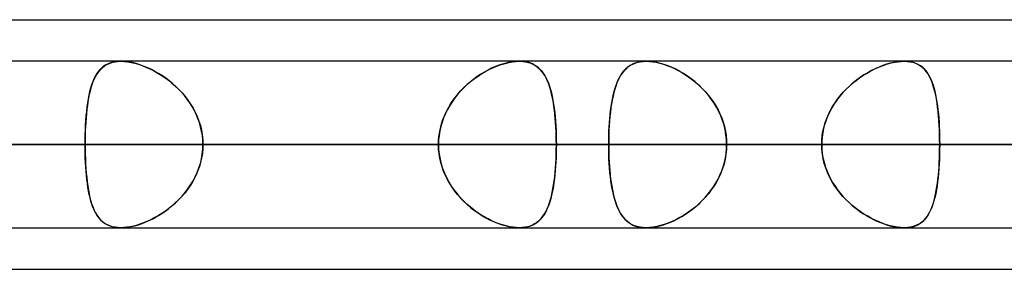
# Model space of a CAD drawing. Header units: millimetres. Extents: x -288 to 288, y -100 to 123.
# Tile 56 of 75: x 93.37 to 106.72, y 51.61 to 55. Entities that reach past the tile are written whole.
import ezdxf

# ---------------------------------------------------------------- set-up
doc = ezdxf.new("R2010")
doc.units = ezdxf.units.MM
doc.layers.add('MAIN-1', color=7, linetype='Continuous')
doc.layers.add('MAIN-2', color=7, linetype='Continuous')

msp = doc.modelspace()

# ---------------------------------------------------------------- linework, layer by layer
at = {"layer": 'MAIN-1'}
for p, q in [((81.421, 55), (156.21, 55)), ((155.254, 54.435), (-155.254, 54.435)), ((100.146, 54.435), (100.147, 54.435)), ((100.147, 54.435), (100.148, 54.435)), ((100.148, 54.435), (100.148, 54.435)), ((100.148, 54.435), (100.149, 54.435)), ((100.149, 54.435), (100.149, 54.435)), ((100.149, 54.435), (100.15, 54.435)), ((101.864, 54.435), (101.865, 54.435)), ((101.865, 54.435), (101.865, 54.435)), ((101.865, 54.435), (101.866, 54.435)), ((101.866, 54.435), (101.866, 54.435)), ((101.866, 54.435), (101.867, 54.435)), ((101.867, 54.435), (101.867, 54.435)), ((155.857, 53.305), (-155.857, 53.305)), ((-155.118, 52.175), (155.118, 52.175)), ((101.865, 52.175), (101.864, 52.175)), ((101.866, 52.175), (101.865, 52.175)), ((101.865, 52.175), (101.865, 52.175)), ((101.867, 52.175), (101.866, 52.175)), ((101.866, 52.175), (101.866, 52.175)), ((101.867, 52.175), (101.867, 52.175)), ((81.908, 51.61), (155.347, 51.61))]:
    msp.add_line(p, q, dxfattribs=at)
at = {"layer": 'MAIN-2'}
for p, q in [((94.504, 54.362), (94.478, 54.34)), ((94.491, 54.351), (94.519, 54.373)), ((94.531, 54.381), (94.504, 54.362)), ((94.519, 54.373), (94.55, 54.391)), ((94.56, 54.397), (94.531, 54.381)), ((94.55, 54.391), (94.583, 54.407)), ((94.592, 54.411), (94.56, 54.397)), ((94.583, 54.407), (94.619, 54.419)), ((94.626, 54.421), (94.592, 54.411)), ((94.619, 54.419), (94.658, 54.428)), ((94.663, 54.429), (94.626, 54.421)), ((94.658, 54.428), (94.699, 54.433)), ((94.701, 54.434), (94.663, 54.429)), ((94.699, 54.433), (94.742, 54.435)), ((94.742, 54.435), (94.701, 54.434)), ((94.742, 54.435), (94.786, 54.433)), ((94.783, 54.434), (94.742, 54.435)), ((94.826, 54.429), (94.783, 54.434)), ((94.786, 54.433), (94.833, 54.428)), ((94.871, 54.422), (94.826, 54.429)), ((94.833, 54.428), (94.881, 54.42)), ((94.917, 54.412), (94.871, 54.422)), ((94.881, 54.42), (94.93, 54.409)), ((94.965, 54.399), (94.917, 54.412)), ((94.93, 54.409), (94.98, 54.394)), ((95.012, 54.384), (94.965, 54.399)), ((94.98, 54.394), (95.031, 54.377)), ((95.06, 54.366), (95.012, 54.384)), ((95.031, 54.377), (95.082, 54.357)), ((95.108, 54.345), (95.06, 54.366)), ((95.082, 54.357), (95.134, 54.334)), ((99.821, 54.362), (99.771, 54.34)), ((99.796, 54.351), (99.848, 54.373)), ((99.87, 54.381), (99.821, 54.362)), ((99.848, 54.373), (99.901, 54.391)), ((99.918, 54.397), (99.87, 54.381)), ((99.901, 54.391), (99.953, 54.407)), ((99.966, 54.411), (99.918, 54.397)), ((99.953, 54.407), (100.004, 54.419)), ((100.014, 54.421), (99.966, 54.411)), ((100.004, 54.419), (100.053, 54.428)), ((100.06, 54.429), (100.014, 54.421)), ((100.053, 54.428), (100.101, 54.433)), ((100.104, 54.434), (100.06, 54.429)), ((100.101, 54.433), (100.146, 54.435)), ((100.146, 54.435), (100.104, 54.434)), ((100.186, 54.434), (100.146, 54.435)), ((100.15, 54.435), (100.192, 54.433)), ((100.224, 54.429), (100.186, 54.434)), ((100.192, 54.433), (100.231, 54.428)), ((100.26, 54.422), (100.224, 54.429)), ((100.231, 54.428), (100.269, 54.419)), ((100.293, 54.412), (100.26, 54.422)), ((100.269, 54.419), (100.304, 54.408)), ((100.325, 54.399), (100.293, 54.412)), ((100.304, 54.408), (100.337, 54.393)), ((100.354, 54.384), (100.325, 54.399)), ((100.337, 54.393), (100.367, 54.376)), ((100.382, 54.366), (100.354, 54.384)), ((100.367, 54.376), (100.395, 54.355)), ((100.407, 54.345), (100.382, 54.366)), ((100.395, 54.355), (100.421, 54.332)), ((101.62, 54.357), (101.593, 54.334)), ((101.603, 54.343), (101.628, 54.364)), ((101.648, 54.377), (101.62, 54.357)), ((101.628, 54.364), (101.656, 54.382)), ((101.679, 54.394), (101.648, 54.377)), ((101.656, 54.382), (101.685, 54.398)), ((101.712, 54.409), (101.679, 54.394)), ((101.685, 54.398), (101.717, 54.411)), ((101.747, 54.42), (101.712, 54.409)), ((101.717, 54.411), (101.751, 54.421)), ((101.785, 54.428), (101.747, 54.42)), ((101.751, 54.421), (101.787, 54.429)), ((101.825, 54.433), (101.785, 54.428)), ((101.787, 54.429), (101.824, 54.433)), ((101.824, 54.433), (101.864, 54.435)), ((101.867, 54.435), (101.825, 54.433)), ((101.867, 54.435), (101.91, 54.433)), ((101.913, 54.433), (101.867, 54.435)), ((101.91, 54.433), (101.956, 54.429)), ((101.961, 54.428), (101.913, 54.433)), ((101.956, 54.429), (102.003, 54.421)), ((102.01, 54.419), (101.961, 54.428)), ((102.003, 54.421), (102.051, 54.41)), ((102.061, 54.407), (102.01, 54.419)), ((102.051, 54.41), (102.1, 54.396)), ((102.113, 54.391), (102.061, 54.407)), ((102.1, 54.396), (102.149, 54.379)), ((102.165, 54.373), (102.113, 54.391)), ((102.149, 54.379), (102.199, 54.359)), ((102.218, 54.351), (102.165, 54.373)), ((102.199, 54.359), (102.249, 54.336)), ((105.026, 54.357), (104.974, 54.334)), ((104.997, 54.344), (105.045, 54.365)), ((105.077, 54.377), (105.026, 54.357)), ((105.045, 54.365), (105.094, 54.383)), ((105.128, 54.394), (105.077, 54.377)), ((105.094, 54.383), (105.142, 54.399)), ((105.178, 54.409), (105.128, 54.394)), ((105.142, 54.399), (105.189, 54.412)), ((105.228, 54.42), (105.178, 54.409)), ((105.189, 54.412), (105.236, 54.422)), ((105.276, 54.428), (105.228, 54.42)), ((105.236, 54.422), (105.281, 54.429)), ((105.322, 54.433), (105.276, 54.428)), ((105.281, 54.429), (105.324, 54.434)), ((105.366, 54.435), (105.322, 54.433)), ((105.324, 54.434), (105.366, 54.435)), ((105.409, 54.433), (105.366, 54.435)), ((105.366, 54.435), (105.407, 54.433)), ((105.407, 54.433), (105.446, 54.429)), ((105.45, 54.428), (105.409, 54.433)), ((105.446, 54.429), (105.483, 54.421)), ((105.489, 54.419), (105.45, 54.428)), ((105.483, 54.421), (105.518, 54.41)), ((105.525, 54.407), (105.489, 54.419)), ((105.518, 54.41), (105.55, 54.396)), ((105.558, 54.391), (105.525, 54.407)), ((105.55, 54.396), (105.58, 54.379)), ((105.589, 54.373), (105.558, 54.391)), ((105.58, 54.379), (105.607, 54.359)), ((105.617, 54.351), (105.589, 54.373)), ((105.607, 54.359), (105.633, 54.336)), ((94.396, 54.228), (94.379, 54.193)), ((94.381, 54.199), (94.4, 54.235)), ((94.414, 54.26), (94.396, 54.228)), ((94.4, 54.235), (94.42, 54.268)), ((94.434, 54.289), (94.414, 54.26)), ((94.42, 54.268), (94.441, 54.299)), ((94.455, 54.316), (94.434, 54.289)), ((94.441, 54.299), (94.465, 54.326)), ((94.478, 54.34), (94.455, 54.316)), ((94.465, 54.326), (94.491, 54.351)), ((95.156, 54.323), (95.108, 54.345)), ((95.134, 54.334), (95.185, 54.308)), ((95.204, 54.298), (95.156, 54.323)), ((95.185, 54.308), (95.236, 54.28)), ((95.252, 54.271), (95.204, 54.298)), ((95.236, 54.28), (95.287, 54.248)), ((95.299, 54.241), (95.252, 54.271)), ((95.287, 54.248), (95.337, 54.215)), ((95.345, 54.209), (95.299, 54.241)), ((99.576, 54.228), (99.528, 54.193)), ((99.536, 54.199), (99.587, 54.235)), ((99.624, 54.26), (99.576, 54.228)), ((99.587, 54.235), (99.639, 54.268)), ((99.673, 54.289), (99.624, 54.26)), ((99.639, 54.268), (99.69, 54.299)), ((99.722, 54.316), (99.673, 54.289)), ((99.69, 54.299), (99.743, 54.326)), ((99.771, 54.34), (99.722, 54.316)), ((99.743, 54.326), (99.796, 54.351)), ((100.431, 54.323), (100.407, 54.345)), ((100.421, 54.332), (100.445, 54.307)), ((100.452, 54.298), (100.431, 54.323)), ((100.445, 54.307), (100.467, 54.278)), ((100.473, 54.271), (100.452, 54.298)), ((100.467, 54.278), (100.488, 54.247)), ((100.491, 54.241), (100.473, 54.271)), ((100.488, 54.247), (100.507, 54.213)), ((100.509, 54.209), (100.491, 54.241)), ((101.501, 54.206), (101.518, 54.238)), ((101.525, 54.25), (101.506, 54.216)), ((101.518, 54.238), (101.537, 54.268)), ((101.546, 54.28), (101.525, 54.25)), ((101.537, 54.268), (101.557, 54.295)), ((101.569, 54.309), (101.546, 54.28)), ((101.557, 54.295), (101.579, 54.32)), ((101.593, 54.334), (101.569, 54.309)), ((101.579, 54.32), (101.603, 54.343)), ((102.27, 54.326), (102.218, 54.351)), ((102.249, 54.336), (102.299, 54.311)), ((102.323, 54.298), (102.27, 54.326)), ((102.299, 54.311), (102.349, 54.283)), ((102.375, 54.268), (102.323, 54.298)), ((102.349, 54.283), (102.398, 54.253)), ((102.426, 54.234), (102.375, 54.268)), ((102.398, 54.253), (102.446, 54.22)), ((102.477, 54.198), (102.426, 54.234)), ((102.446, 54.22), (102.493, 54.185)), ((104.759, 54.208), (104.805, 54.24)), ((104.821, 54.25), (104.77, 54.216)), ((104.805, 54.24), (104.853, 54.269)), ((104.872, 54.28), (104.821, 54.25)), ((104.853, 54.269), (104.9, 54.296)), ((104.923, 54.309), (104.872, 54.28)), ((104.9, 54.296), (104.948, 54.322)), ((104.974, 54.334), (104.923, 54.309)), ((104.948, 54.322), (104.997, 54.344)), ((105.643, 54.326), (105.617, 54.351)), ((105.633, 54.336), (105.656, 54.311)), ((105.666, 54.298), (105.643, 54.326)), ((105.656, 54.311), (105.677, 54.283)), ((105.688, 54.268), (105.666, 54.298)), ((105.677, 54.283), (105.697, 54.253)), ((105.707, 54.234), (105.688, 54.268)), ((105.697, 54.253), (105.715, 54.22)), ((105.725, 54.198), (105.707, 54.234)), ((105.715, 54.22), (105.731, 54.185)), ((94.336, 54.074), (94.35, 54.118)), ((94.349, 54.117), (94.336, 54.075)), ((94.363, 54.156), (94.349, 54.117)), ((94.35, 54.118), (94.365, 54.16)), ((94.379, 54.193), (94.363, 54.156)), ((94.365, 54.16), (94.381, 54.199)), ((95.337, 54.215), (95.387, 54.178)), ((95.391, 54.175), (95.345, 54.209)), ((95.387, 54.178), (95.435, 54.139)), ((95.436, 54.138), (95.391, 54.175)), ((95.435, 54.139), (95.483, 54.097)), ((95.48, 54.099), (95.436, 54.138)), ((95.523, 54.058), (95.48, 54.099)), ((95.483, 54.097), (95.528, 54.053)), ((99.391, 54.074), (99.438, 54.118)), ((99.436, 54.117), (99.392, 54.075)), ((99.482, 54.156), (99.436, 54.117)), ((99.438, 54.118), (99.486, 54.16)), ((99.528, 54.193), (99.482, 54.156)), ((99.486, 54.16), (99.536, 54.199)), ((100.507, 54.213), (100.524, 54.177)), ((100.525, 54.175), (100.509, 54.209)), ((100.524, 54.177), (100.54, 54.137)), ((100.54, 54.138), (100.525, 54.175)), ((100.554, 54.099), (100.54, 54.138)), ((100.54, 54.137), (100.555, 54.096)), ((100.567, 54.058), (100.554, 54.099)), ((100.555, 54.096), (100.569, 54.052)), ((101.456, 54.099), (101.442, 54.055)), ((101.442, 54.055), (101.455, 54.096)), ((101.455, 54.096), (101.469, 54.135)), ((101.471, 54.141), (101.456, 54.099)), ((101.469, 54.135), (101.484, 54.172)), ((101.488, 54.18), (101.471, 54.141)), ((101.484, 54.172), (101.501, 54.206)), ((101.506, 54.216), (101.488, 54.18)), ((102.527, 54.159), (102.477, 54.198)), ((102.493, 54.185), (102.539, 54.148)), ((102.575, 54.117), (102.527, 54.159)), ((102.539, 54.148), (102.584, 54.109)), ((102.622, 54.072), (102.575, 54.117)), ((102.584, 54.109), (102.627, 54.067)), ((104.625, 54.099), (104.579, 54.055)), ((104.581, 54.057), (104.623, 54.098)), ((104.623, 54.098), (104.667, 54.137)), ((104.672, 54.141), (104.625, 54.099)), ((104.667, 54.137), (104.713, 54.173)), ((104.721, 54.18), (104.672, 54.141)), ((104.713, 54.173), (104.759, 54.208)), ((104.77, 54.216), (104.721, 54.18)), ((105.742, 54.159), (105.725, 54.198)), ((105.731, 54.185), (105.746, 54.148)), ((105.757, 54.117), (105.742, 54.159)), ((105.746, 54.148), (105.759, 54.109)), ((105.77, 54.072), (105.757, 54.117)), ((105.759, 54.109), (105.772, 54.067)), ((94.302, 53.924), (94.312, 53.977)), ((94.314, 53.985), (94.304, 53.937)), ((94.312, 53.977), (94.323, 54.027)), ((94.324, 54.031), (94.314, 53.985)), ((94.323, 54.027), (94.336, 54.074)), ((94.336, 54.075), (94.324, 54.031)), ((95.564, 54.015), (95.523, 54.058)), ((95.528, 54.053), (95.572, 54.007)), ((95.603, 53.97), (95.564, 54.015)), ((95.572, 54.007), (95.613, 53.958)), ((95.64, 53.922), (95.603, 53.97)), ((95.613, 53.958), (95.652, 53.907)), ((99.262, 53.924), (99.302, 53.977)), ((99.309, 53.985), (99.271, 53.937)), ((99.302, 53.977), (99.345, 54.027)), ((99.349, 54.031), (99.309, 53.985)), ((99.345, 54.027), (99.391, 54.074)), ((99.392, 54.075), (99.349, 54.031)), ((100.579, 54.015), (100.567, 54.058)), ((100.569, 54.052), (100.581, 54.005)), ((100.589, 53.97), (100.579, 54.015)), ((100.581, 54.005), (100.592, 53.956)), ((100.599, 53.922), (100.589, 53.97)), ((100.592, 53.956), (100.602, 53.906)), ((101.418, 53.96), (101.407, 53.909)), ((101.409, 53.92), (101.419, 53.967)), ((101.429, 54.009), (101.418, 53.96)), ((101.419, 53.967), (101.43, 54.012)), ((101.442, 54.055), (101.429, 54.009)), ((101.43, 54.012), (101.442, 54.055)), ((102.667, 54.024), (102.622, 54.072)), ((102.627, 54.067), (102.668, 54.023)), ((102.71, 53.974), (102.667, 54.024)), ((102.668, 54.023), (102.707, 53.977)), ((102.707, 53.977), (102.744, 53.93)), ((102.75, 53.922), (102.71, 53.974)), ((104.493, 53.96), (104.454, 53.909)), ((104.463, 53.921), (104.5, 53.968)), ((104.535, 54.009), (104.493, 53.96)), ((104.5, 53.968), (104.54, 54.014)), ((104.579, 54.055), (104.535, 54.009)), ((104.54, 54.014), (104.581, 54.057)), ((105.783, 54.024), (105.77, 54.072)), ((105.772, 54.067), (105.783, 54.023)), ((105.794, 53.974), (105.783, 54.024)), ((105.783, 54.023), (105.793, 53.978)), ((105.793, 53.978), (105.802, 53.93)), ((105.804, 53.922), (105.794, 53.974)), ((94.288, 53.834), (94.281, 53.781)), ((94.285, 53.813), (94.293, 53.87)), ((94.295, 53.886), (94.288, 53.834)), ((94.293, 53.87), (94.302, 53.924)), ((94.304, 53.937), (94.295, 53.886)), ((95.675, 53.873), (95.64, 53.922)), ((95.652, 53.907), (95.688, 53.854)), ((95.707, 53.822), (95.675, 53.873)), ((95.688, 53.854), (95.721, 53.799)), ((95.737, 53.77), (95.707, 53.822)), ((99.202, 53.834), (99.171, 53.781)), ((99.189, 53.813), (99.224, 53.87)), ((99.235, 53.886), (99.202, 53.834)), ((99.224, 53.87), (99.262, 53.924)), ((99.271, 53.937), (99.235, 53.886)), ((100.608, 53.873), (100.599, 53.922)), ((100.602, 53.906), (100.611, 53.853)), ((100.616, 53.822), (100.608, 53.873)), ((100.611, 53.853), (100.619, 53.798)), ((100.623, 53.77), (100.616, 53.822)), ((101.385, 53.768), (101.392, 53.82)), ((101.398, 53.856), (101.389, 53.801)), ((101.392, 53.82), (101.4, 53.871)), ((101.407, 53.909), (101.398, 53.856)), ((101.4, 53.871), (101.409, 53.92)), ((102.744, 53.93), (102.779, 53.88)), ((102.787, 53.867), (102.75, 53.922)), ((102.779, 53.88), (102.811, 53.829)), ((102.821, 53.811), (102.787, 53.867)), ((102.811, 53.829), (102.841, 53.775)), ((104.366, 53.769), (104.396, 53.821)), ((104.417, 53.856), (104.384, 53.801)), ((104.396, 53.821), (104.428, 53.872)), ((104.454, 53.909), (104.417, 53.856)), ((104.428, 53.872), (104.463, 53.921)), ((105.802, 53.93), (105.811, 53.88)), ((105.812, 53.867), (105.804, 53.922)), ((105.811, 53.88), (105.818, 53.829)), ((105.82, 53.811), (105.812, 53.867)), ((105.818, 53.829), (105.824, 53.776)), ((94.267, 53.632), (94.272, 53.694)), ((94.275, 53.725), (94.27, 53.668)), ((94.272, 53.694), (94.278, 53.754)), ((94.281, 53.781), (94.275, 53.725)), ((94.278, 53.754), (94.285, 53.813)), ((95.721, 53.799), (95.751, 53.742)), ((95.763, 53.715), (95.737, 53.77)), ((95.751, 53.742), (95.778, 53.683)), ((95.787, 53.659), (95.763, 53.715)), ((99.106, 53.632), (99.13, 53.694)), ((99.144, 53.725), (99.119, 53.668)), ((99.13, 53.694), (99.158, 53.754)), ((99.171, 53.781), (99.144, 53.725)), ((99.158, 53.754), (99.189, 53.813)), ((100.619, 53.798), (100.626, 53.741)), ((100.629, 53.715), (100.623, 53.77)), ((100.626, 53.741), (100.632, 53.682)), ((100.634, 53.659), (100.629, 53.715)), ((101.373, 53.658), (101.378, 53.714)), ((101.382, 53.744), (101.375, 53.684)), ((101.378, 53.714), (101.385, 53.768)), ((101.389, 53.801), (101.382, 53.744)), ((102.852, 53.752), (102.821, 53.811)), ((102.841, 53.775), (102.867, 53.72)), ((102.88, 53.692), (102.852, 53.752)), ((102.867, 53.72), (102.891, 53.664)), ((102.903, 53.63), (102.88, 53.692)), ((104.316, 53.659), (104.339, 53.714)), ((104.353, 53.743), (104.326, 53.684)), ((104.339, 53.714), (104.366, 53.769)), ((104.384, 53.801), (104.353, 53.743)), ((105.827, 53.752), (105.82, 53.811)), ((105.824, 53.776), (105.83, 53.721)), ((105.832, 53.692), (105.827, 53.752)), ((105.83, 53.721), (105.835, 53.664)), ((105.837, 53.63), (105.832, 53.692)), ((94.26, 53.503), (94.263, 53.568)), ((94.265, 53.61), (94.262, 53.55)), ((94.263, 53.568), (94.267, 53.632)), ((94.27, 53.668), (94.265, 53.61)), ((95.778, 53.683), (95.8, 53.623)), ((95.807, 53.602), (95.787, 53.659)), ((95.8, 53.623), (95.82, 53.561)), ((95.824, 53.544), (95.807, 53.602)), ((95.82, 53.561), (95.835, 53.498)), ((99.071, 53.503), (99.086, 53.568)), ((99.099, 53.61), (99.081, 53.55)), ((99.086, 53.568), (99.106, 53.632)), ((99.119, 53.668), (99.099, 53.61)), ((100.632, 53.682), (100.637, 53.622)), ((100.639, 53.602), (100.634, 53.659)), ((100.637, 53.622), (100.641, 53.56)), ((100.642, 53.544), (100.639, 53.602)), ((100.641, 53.56), (100.645, 53.497)), ((101.366, 53.562), (101.362, 53.499)), ((101.365, 53.543), (101.368, 53.601)), ((101.37, 53.624), (101.366, 53.562)), ((101.368, 53.601), (101.373, 53.658)), ((101.375, 53.684), (101.37, 53.624)), ((102.891, 53.664), (102.911, 53.606)), ((102.923, 53.566), (102.903, 53.63)), ((102.911, 53.606), (102.928, 53.548)), ((102.938, 53.502), (102.923, 53.566)), ((104.283, 53.562), (104.268, 53.499)), ((104.279, 53.544), (104.295, 53.602)), ((104.303, 53.624), (104.283, 53.562)), ((104.295, 53.602), (104.316, 53.659)), ((104.326, 53.684), (104.303, 53.624)), ((105.835, 53.664), (105.839, 53.607)), ((105.841, 53.566), (105.837, 53.63)), ((105.839, 53.607), (105.842, 53.548)), ((105.844, 53.502), (105.841, 53.566)), ((94.256, 53.372), (94.258, 53.438)), ((94.257, 53.429), (94.256, 53.367)), ((94.259, 53.49), (94.257, 53.429)), ((94.258, 53.438), (94.26, 53.503)), ((94.262, 53.55), (94.259, 53.49)), ((95.837, 53.485), (95.824, 53.544)), ((95.835, 53.498), (95.846, 53.434)), ((95.847, 53.426), (95.837, 53.485)), ((95.846, 53.434), (95.852, 53.37)), ((95.853, 53.366), (95.847, 53.426)), ((99.052, 53.372), (99.059, 53.438)), ((99.058, 53.429), (99.052, 53.367)), ((99.068, 53.49), (99.058, 53.429)), ((99.059, 53.438), (99.071, 53.503)), ((99.081, 53.55), (99.068, 53.49)), ((100.645, 53.485), (100.642, 53.544)), ((100.645, 53.497), (100.647, 53.434)), ((100.647, 53.426), (100.645, 53.485)), ((100.647, 53.434), (100.648, 53.37)), ((100.648, 53.366), (100.647, 53.426)), ((101.36, 53.435), (101.358, 53.37)), ((101.358, 53.365), (101.36, 53.425)), ((101.362, 53.499), (101.36, 53.435)), ((101.36, 53.425), (101.362, 53.484)), ((101.362, 53.484), (101.365, 53.543)), ((102.928, 53.548), (102.941, 53.488)), ((102.949, 53.437), (102.938, 53.502)), ((102.941, 53.488), (102.95, 53.427)), ((102.956, 53.371), (102.949, 53.437)), ((102.95, 53.427), (102.956, 53.366)), ((104.257, 53.435), (104.25, 53.37)), ((104.25, 53.365), (104.256, 53.425)), ((104.256, 53.425), (104.265, 53.485)), ((104.268, 53.499), (104.257, 53.435)), ((104.265, 53.485), (104.279, 53.544)), ((105.842, 53.548), (105.844, 53.488)), ((105.846, 53.437), (105.844, 53.502)), ((105.844, 53.488), (105.846, 53.427)), ((105.847, 53.371), (105.846, 53.437)), ((105.846, 53.427), (105.847, 53.366)), ((-155.857, 53.305), (155.857, 53.305)), ((154.141, 53.305), (-154.141, 53.305)), ((-154.141, 53.305), (154.141, 53.305)), ((-143.269, 53.305), (143.269, 53.305)), ((143.269, 53.305), (-143.269, 53.305)), ((141.67, 53.305), (-141.67, 53.305)), ((-141.67, 53.305), (141.67, 53.305)), ((-130.796, 53.305), (130.796, 53.305)), ((130.796, 53.305), (-130.796, 53.305)), ((129.197, 53.305), (-129.197, 53.305)), ((-129.197, 53.305), (129.197, 53.305)), ((-118.323, 53.305), (118.323, 53.305)), ((118.323, 53.305), (-118.323, 53.305)), ((116.724, 53.305), (-116.724, 53.305)), ((-116.724, 53.305), (116.724, 53.305)), ((-105.848, 53.305), (105.848, 53.305)), ((105.848, 53.305), (-105.848, 53.305)), ((104.248, 53.305), (-104.248, 53.305)), ((-104.248, 53.305), (104.248, 53.305)), ((83.385, 53.305), (94.256, 53.305)), ((94.256, 53.305), (83.385, 53.305)), ((99.05, 53.305), (88.179, 53.305)), ((88.179, 53.305), (99.05, 53.305)), ((119.102, 53.305), (88.697, 53.305)), ((88.697, 53.305), (119.102, 53.305)), ((90.476, 53.305), (121.362, 53.305)), ((121.362, 53.305), (90.476, 53.305)), ((90.476, 53.305), (101.358, 53.305)), ((101.358, 53.305), (90.476, 53.305)), ((104.248, 53.305), (93.37, 53.305)), ((93.37, 53.305), (104.248, 53.305)), ((94.256, 53.305), (94.256, 53.372)), ((94.256, 53.367), (94.256, 53.305)), ((99.05, 53.305), (94.256, 53.305)), ((94.256, 53.305), (99.05, 53.305)), ((94.256, 53.243), (94.256, 53.305)), ((94.256, 53.305), (94.256, 53.238)), ((95.852, 53.37), (95.854, 53.305)), ((95.852, 53.24), (95.854, 53.305)), ((95.854, 53.305), (95.853, 53.366)), ((95.854, 53.305), (95.853, 53.244)), ((95.854, 53.305), (100.649, 53.305)), ((100.649, 53.305), (95.854, 53.305)), ((95.854, 53.305), (106.724, 53.305)), ((106.724, 53.305), (95.854, 53.305)), ((99.05, 53.305), (99.052, 53.372)), ((99.052, 53.367), (99.05, 53.305)), ((99.05, 53.305), (99.052, 53.238)), ((99.052, 53.243), (99.05, 53.305)), ((100.648, 53.37), (100.649, 53.305)), ((100.649, 53.305), (100.648, 53.366)), ((100.648, 53.24), (100.649, 53.305)), ((100.649, 53.305), (100.648, 53.244)), ((111.518, 53.305), (100.649, 53.305)), ((100.649, 53.305), (111.518, 53.305)), ((101.358, 53.37), (101.358, 53.305)), ((101.358, 53.305), (101.358, 53.365)), ((136.73, 53.305), (101.358, 53.305)), ((101.358, 53.305), (136.73, 53.305)), ((101.358, 53.24), (101.358, 53.305)), ((101.358, 53.305), (101.358, 53.245)), ((102.958, 53.305), (102.956, 53.371)), ((102.956, 53.366), (102.958, 53.305)), ((102.958, 53.305), (102.956, 53.239)), ((102.956, 53.244), (102.958, 53.305)), ((102.958, 53.305), (138.99, 53.305)), ((138.99, 53.305), (102.958, 53.305)), ((102.958, 53.305), (113.836, 53.305)), ((113.836, 53.305), (102.958, 53.305)), ((104.25, 53.37), (104.248, 53.305)), ((104.248, 53.305), (104.25, 53.365)), ((104.248, 53.305), (104.25, 53.245)), ((104.25, 53.24), (104.248, 53.305)), ((105.848, 53.305), (105.847, 53.371)), ((105.847, 53.366), (105.848, 53.305)), ((105.847, 53.244), (105.848, 53.305)), ((105.848, 53.305), (105.847, 53.239)), ((116.724, 53.305), (105.848, 53.305)), ((105.848, 53.305), (116.724, 53.305)), ((94.257, 53.181), (94.256, 53.243)), ((94.256, 53.238), (94.258, 53.172)), ((94.259, 53.12), (94.257, 53.181)), ((94.258, 53.172), (94.26, 53.107)), ((95.835, 53.112), (95.846, 53.176)), ((95.847, 53.184), (95.837, 53.125)), ((95.846, 53.176), (95.852, 53.24)), ((95.853, 53.244), (95.847, 53.184)), ((99.058, 53.181), (99.052, 53.243)), ((99.052, 53.238), (99.059, 53.172)), ((99.068, 53.12), (99.058, 53.181)), ((99.059, 53.172), (99.071, 53.107)), ((100.644, 53.112), (100.647, 53.176)), ((100.647, 53.184), (100.645, 53.125)), ((100.648, 53.244), (100.647, 53.184)), ((100.647, 53.176), (100.648, 53.24)), ((101.358, 53.245), (101.36, 53.184)), ((101.36, 53.175), (101.358, 53.24)), ((101.36, 53.184), (101.362, 53.125)), ((101.362, 53.111), (101.36, 53.175)), ((102.949, 53.173), (102.938, 53.108)), ((102.941, 53.122), (102.95, 53.183)), ((102.956, 53.239), (102.949, 53.173)), ((102.95, 53.183), (102.956, 53.244)), ((104.25, 53.245), (104.256, 53.185)), ((104.257, 53.175), (104.25, 53.24)), ((104.256, 53.185), (104.265, 53.125)), ((104.268, 53.111), (104.257, 53.175)), ((105.844, 53.122), (105.846, 53.183)), ((105.846, 53.173), (105.844, 53.108)), ((105.846, 53.183), (105.847, 53.244)), ((105.847, 53.239), (105.846, 53.173)), ((94.262, 53.06), (94.259, 53.12)), ((94.26, 53.107), (94.263, 53.042)), ((94.265, 53), (94.262, 53.06)), ((94.263, 53.042), (94.267, 52.978)), ((95.8, 52.987), (95.82, 53.049)), ((95.824, 53.066), (95.807, 53.008)), ((95.82, 53.049), (95.835, 53.112)), ((95.837, 53.125), (95.824, 53.066)), ((99.081, 53.06), (99.068, 53.12)), ((99.071, 53.107), (99.086, 53.042)), ((99.099, 53), (99.081, 53.06)), ((99.086, 53.042), (99.106, 52.978)), ((100.637, 52.987), (100.641, 53.049)), ((100.642, 53.066), (100.639, 53.008)), ((100.641, 53.049), (100.644, 53.112)), ((100.645, 53.125), (100.642, 53.066)), ((101.362, 53.125), (101.365, 53.066)), ((101.366, 53.049), (101.362, 53.111)), ((101.365, 53.066), (101.368, 53.008)), ((101.37, 52.987), (101.366, 53.049)), ((102.923, 53.044), (102.903, 52.98)), ((102.911, 53.004), (102.928, 53.062)), ((102.938, 53.108), (102.923, 53.044)), ((102.928, 53.062), (102.941, 53.122)), ((104.265, 53.125), (104.279, 53.066)), ((104.283, 53.048), (104.268, 53.111)), ((104.279, 53.066), (104.295, 53.008)), ((104.303, 52.986), (104.283, 53.048)), ((105.841, 53.044), (105.837, 52.98)), ((105.839, 53.003), (105.842, 53.062)), ((105.844, 53.108), (105.841, 53.044)), ((105.842, 53.062), (105.844, 53.122)), ((94.27, 52.942), (94.265, 53)), ((94.267, 52.978), (94.272, 52.916)), ((94.275, 52.885), (94.27, 52.942)), ((94.272, 52.916), (94.278, 52.856)), ((94.281, 52.829), (94.275, 52.885)), ((95.763, 52.895), (95.737, 52.84)), ((95.751, 52.868), (95.778, 52.927)), ((95.787, 52.951), (95.763, 52.895)), ((95.778, 52.927), (95.8, 52.987)), ((95.807, 53.008), (95.787, 52.951)), ((99.119, 52.942), (99.099, 53)), ((99.106, 52.978), (99.13, 52.916)), ((99.144, 52.885), (99.119, 52.942)), ((99.13, 52.916), (99.158, 52.856)), ((99.171, 52.829), (99.144, 52.885)), ((100.629, 52.895), (100.623, 52.84)), ((100.626, 52.868), (100.632, 52.927)), ((100.634, 52.951), (100.629, 52.895)), ((100.632, 52.927), (100.637, 52.987)), ((100.639, 53.008), (100.634, 52.951)), ((101.368, 53.008), (101.373, 52.951)), ((101.375, 52.926), (101.37, 52.987)), ((101.373, 52.951), (101.379, 52.895)), ((101.382, 52.867), (101.375, 52.926)), ((101.379, 52.895), (101.385, 52.841)), ((102.841, 52.835), (102.867, 52.89)), ((102.88, 52.918), (102.852, 52.858)), ((102.867, 52.89), (102.891, 52.946)), ((102.903, 52.98), (102.88, 52.918)), ((102.891, 52.946), (102.911, 53.004)), ((104.295, 53.008), (104.316, 52.951)), ((104.326, 52.926), (104.303, 52.986)), ((104.316, 52.951), (104.339, 52.896)), ((104.353, 52.867), (104.326, 52.926)), ((104.339, 52.896), (104.366, 52.841)), ((105.824, 52.834), (105.83, 52.889)), ((105.832, 52.918), (105.827, 52.858)), ((105.83, 52.889), (105.835, 52.946)), ((105.837, 52.98), (105.832, 52.918)), ((105.835, 52.946), (105.839, 53.003)), ((94.278, 52.856), (94.285, 52.797)), ((94.288, 52.776), (94.281, 52.829)), ((94.285, 52.797), (94.293, 52.74)), ((94.295, 52.724), (94.288, 52.776)), ((95.652, 52.703), (95.688, 52.756)), ((95.707, 52.788), (95.675, 52.737)), ((95.688, 52.756), (95.721, 52.811)), ((95.737, 52.84), (95.707, 52.788)), ((95.721, 52.811), (95.751, 52.868)), ((99.158, 52.856), (99.189, 52.797)), ((99.202, 52.776), (99.171, 52.829)), ((99.189, 52.797), (99.224, 52.74)), ((99.235, 52.724), (99.202, 52.776)), ((100.602, 52.703), (100.611, 52.756)), ((100.616, 52.788), (100.608, 52.737)), ((100.611, 52.756), (100.619, 52.811)), ((100.623, 52.84), (100.616, 52.788)), ((100.619, 52.811), (100.626, 52.868)), ((101.389, 52.81), (101.382, 52.867)), ((101.385, 52.841), (101.392, 52.789)), ((101.397, 52.755), (101.389, 52.81)), ((101.392, 52.789), (101.4, 52.738)), ((101.407, 52.702), (101.397, 52.755)), ((102.779, 52.73), (102.811, 52.781)), ((102.821, 52.799), (102.787, 52.743)), ((102.811, 52.781), (102.841, 52.835)), ((102.852, 52.858), (102.821, 52.799)), ((104.384, 52.809), (104.353, 52.867)), ((104.366, 52.841), (104.396, 52.789)), ((104.417, 52.754), (104.384, 52.809)), ((104.396, 52.789), (104.428, 52.738)), ((104.454, 52.701), (104.417, 52.754)), ((105.811, 52.73), (105.818, 52.781)), ((105.82, 52.799), (105.812, 52.743)), ((105.818, 52.781), (105.824, 52.834)), ((105.827, 52.858), (105.82, 52.799)), ((94.293, 52.74), (94.302, 52.686)), ((94.304, 52.673), (94.295, 52.724)), ((94.302, 52.686), (94.312, 52.633)), ((94.314, 52.625), (94.304, 52.673)), ((94.312, 52.633), (94.323, 52.583)), ((94.324, 52.579), (94.314, 52.625)), ((95.603, 52.64), (95.564, 52.595)), ((95.572, 52.603), (95.613, 52.652)), ((95.64, 52.688), (95.603, 52.64)), ((95.613, 52.652), (95.652, 52.703)), ((95.675, 52.737), (95.64, 52.688)), ((99.224, 52.74), (99.262, 52.686)), ((99.271, 52.673), (99.235, 52.724)), ((99.262, 52.686), (99.302, 52.633)), ((99.309, 52.625), (99.271, 52.673)), ((99.302, 52.633), (99.345, 52.583)), ((99.349, 52.579), (99.309, 52.625)), ((100.589, 52.64), (100.579, 52.595)), ((100.581, 52.603), (100.592, 52.652)), ((100.599, 52.688), (100.589, 52.64)), ((100.592, 52.652), (100.602, 52.703)), ((100.608, 52.737), (100.599, 52.688)), ((101.4, 52.738), (101.409, 52.689)), ((101.417, 52.651), (101.407, 52.702)), ((101.409, 52.689), (101.419, 52.641)), ((101.429, 52.602), (101.417, 52.651)), ((101.419, 52.641), (101.43, 52.596)), ((102.71, 52.636), (102.667, 52.586)), ((102.668, 52.587), (102.707, 52.633)), ((102.707, 52.633), (102.744, 52.68)), ((102.75, 52.688), (102.71, 52.636)), ((102.744, 52.68), (102.779, 52.73)), ((102.787, 52.743), (102.75, 52.688)), ((104.428, 52.738), (104.463, 52.689)), ((104.493, 52.65), (104.454, 52.701)), ((104.463, 52.689), (104.5, 52.642)), ((104.535, 52.601), (104.493, 52.65)), ((104.5, 52.642), (104.54, 52.596)), ((105.794, 52.636), (105.783, 52.586)), ((105.783, 52.587), (105.793, 52.632)), ((105.793, 52.632), (105.802, 52.68)), ((105.804, 52.688), (105.794, 52.636)), ((105.802, 52.68), (105.811, 52.73)), ((105.812, 52.743), (105.804, 52.688)), ((94.323, 52.583), (94.336, 52.536)), ((94.336, 52.535), (94.324, 52.579)), ((94.336, 52.536), (94.35, 52.492)), ((94.349, 52.493), (94.336, 52.535)), ((94.363, 52.454), (94.349, 52.493)), ((94.35, 52.492), (94.365, 52.45)), ((95.435, 52.471), (95.483, 52.513)), ((95.48, 52.511), (95.436, 52.472)), ((95.523, 52.552), (95.48, 52.511)), ((95.483, 52.513), (95.528, 52.557)), ((95.564, 52.595), (95.523, 52.552)), ((95.528, 52.557), (95.572, 52.603)), ((99.345, 52.583), (99.391, 52.536)), ((99.392, 52.535), (99.349, 52.579)), ((99.391, 52.536), (99.438, 52.492)), ((99.436, 52.493), (99.392, 52.535)), ((99.482, 52.454), (99.436, 52.493)), ((99.438, 52.492), (99.486, 52.45)), ((100.54, 52.471), (100.555, 52.513)), ((100.554, 52.511), (100.54, 52.472)), ((100.567, 52.552), (100.554, 52.511)), ((100.555, 52.513), (100.568, 52.557)), ((100.579, 52.595), (100.567, 52.552)), ((100.568, 52.557), (100.581, 52.603)), ((101.442, 52.556), (101.429, 52.602)), ((101.43, 52.596), (101.443, 52.553)), ((101.456, 52.512), (101.442, 52.556)), ((101.443, 52.553), (101.456, 52.512)), ((101.471, 52.471), (101.456, 52.512)), ((101.456, 52.512), (101.47, 52.473)), ((102.575, 52.493), (102.527, 52.451)), ((102.539, 52.462), (102.584, 52.501)), ((102.622, 52.538), (102.575, 52.493)), ((102.584, 52.501), (102.627, 52.543)), ((102.667, 52.586), (102.622, 52.538)), ((102.627, 52.543), (102.668, 52.587)), ((104.579, 52.555), (104.535, 52.601)), ((104.54, 52.596), (104.581, 52.553)), ((104.625, 52.511), (104.579, 52.555)), ((104.581, 52.553), (104.623, 52.512)), ((104.623, 52.512), (104.667, 52.473)), ((104.672, 52.469), (104.625, 52.511)), ((105.757, 52.493), (105.742, 52.451)), ((105.746, 52.462), (105.759, 52.501)), ((105.77, 52.538), (105.757, 52.493)), ((105.759, 52.501), (105.772, 52.543)), ((105.783, 52.586), (105.77, 52.538)), ((105.772, 52.543), (105.783, 52.587)), ((94.379, 52.417), (94.363, 52.454)), ((94.365, 52.45), (94.381, 52.411)), ((94.396, 52.382), (94.379, 52.417)), ((94.381, 52.411), (94.4, 52.375)), ((94.414, 52.35), (94.396, 52.382)), ((94.4, 52.375), (94.42, 52.342)), ((94.434, 52.321), (94.414, 52.35)), ((95.236, 52.33), (95.287, 52.362)), ((95.299, 52.369), (95.252, 52.34)), ((95.287, 52.362), (95.337, 52.395)), ((95.345, 52.401), (95.299, 52.369)), ((95.337, 52.395), (95.387, 52.432)), ((95.391, 52.435), (95.345, 52.401)), ((95.387, 52.432), (95.435, 52.471)), ((95.436, 52.472), (95.391, 52.435)), ((99.528, 52.417), (99.482, 52.454)), ((99.486, 52.45), (99.536, 52.411)), ((99.576, 52.382), (99.528, 52.417)), ((99.536, 52.411), (99.587, 52.375)), ((99.624, 52.35), (99.576, 52.382)), ((99.587, 52.375), (99.639, 52.342)), ((99.673, 52.321), (99.624, 52.35)), ((100.466, 52.33), (100.487, 52.362)), ((100.491, 52.369), (100.473, 52.34)), ((100.487, 52.362), (100.506, 52.395)), ((100.509, 52.401), (100.491, 52.369)), ((100.506, 52.395), (100.524, 52.432)), ((100.525, 52.435), (100.509, 52.401)), ((100.524, 52.432), (100.54, 52.471)), ((100.54, 52.472), (100.525, 52.435)), ((101.47, 52.473), (101.485, 52.437)), ((101.487, 52.432), (101.471, 52.471)), ((101.485, 52.437), (101.501, 52.402)), ((101.505, 52.395), (101.487, 52.432)), ((101.501, 52.402), (101.519, 52.37)), ((101.525, 52.362), (101.505, 52.395)), ((101.519, 52.37), (101.538, 52.341)), ((101.545, 52.331), (101.525, 52.362)), ((102.349, 52.327), (102.398, 52.357)), ((102.426, 52.376), (102.375, 52.342)), ((102.398, 52.357), (102.446, 52.39)), ((102.477, 52.412), (102.426, 52.376)), ((102.446, 52.39), (102.493, 52.425)), ((102.527, 52.451), (102.477, 52.412)), ((102.493, 52.425), (102.539, 52.462)), ((104.667, 52.473), (104.713, 52.437)), ((104.721, 52.43), (104.672, 52.469)), ((104.713, 52.437), (104.759, 52.402)), ((104.77, 52.394), (104.721, 52.43)), ((104.759, 52.402), (104.805, 52.37)), ((104.821, 52.36), (104.77, 52.394)), ((104.805, 52.37), (104.853, 52.341)), ((104.872, 52.33), (104.821, 52.36)), ((105.677, 52.327), (105.697, 52.357)), ((105.707, 52.376), (105.688, 52.342)), ((105.697, 52.357), (105.715, 52.39)), ((105.725, 52.412), (105.707, 52.376)), ((105.715, 52.39), (105.731, 52.425)), ((105.742, 52.451), (105.725, 52.412)), ((105.731, 52.425), (105.746, 52.462)), ((94.42, 52.342), (94.441, 52.311)), ((94.455, 52.294), (94.434, 52.321)), ((94.441, 52.311), (94.465, 52.284)), ((94.478, 52.27), (94.455, 52.294)), ((94.465, 52.284), (94.491, 52.259)), ((94.504, 52.248), (94.478, 52.27)), ((94.491, 52.259), (94.519, 52.237)), ((94.531, 52.229), (94.504, 52.248)), ((94.519, 52.237), (94.55, 52.219)), ((94.56, 52.213), (94.531, 52.229)), ((94.55, 52.219), (94.583, 52.203)), ((95.012, 52.226), (94.965, 52.211)), ((94.98, 52.216), (95.031, 52.233)), ((95.06, 52.244), (95.012, 52.226)), ((95.031, 52.233), (95.082, 52.253)), ((95.108, 52.265), (95.06, 52.244)), ((95.082, 52.253), (95.134, 52.276)), ((95.156, 52.287), (95.108, 52.265)), ((95.134, 52.276), (95.185, 52.302)), ((95.204, 52.312), (95.156, 52.287)), ((95.185, 52.302), (95.236, 52.33)), ((95.252, 52.34), (95.204, 52.312)), ((99.639, 52.342), (99.69, 52.311)), ((99.722, 52.294), (99.673, 52.321)), ((99.69, 52.311), (99.743, 52.284)), ((99.771, 52.27), (99.722, 52.294)), ((99.743, 52.284), (99.796, 52.259)), ((99.821, 52.248), (99.771, 52.27)), ((99.796, 52.259), (99.848, 52.237)), ((99.87, 52.229), (99.821, 52.248)), ((99.848, 52.237), (99.901, 52.219)), ((99.918, 52.213), (99.87, 52.229)), ((99.901, 52.219), (99.953, 52.203)), ((100.354, 52.226), (100.325, 52.211)), ((100.335, 52.216), (100.365, 52.233)), ((100.382, 52.244), (100.354, 52.226)), ((100.365, 52.233), (100.394, 52.253)), ((100.407, 52.265), (100.382, 52.244)), ((100.394, 52.253), (100.42, 52.276)), ((100.431, 52.287), (100.407, 52.265)), ((100.42, 52.276), (100.444, 52.302)), ((100.452, 52.312), (100.431, 52.287)), ((100.444, 52.302), (100.466, 52.33)), ((100.473, 52.34), (100.452, 52.312)), ((101.538, 52.341), (101.559, 52.314)), ((101.568, 52.303), (101.545, 52.331)), ((101.559, 52.314), (101.581, 52.288)), ((101.592, 52.277), (101.568, 52.303)), ((101.581, 52.288), (101.604, 52.266)), ((101.618, 52.254), (101.592, 52.277)), ((101.604, 52.266), (101.63, 52.245)), ((101.646, 52.234), (101.618, 52.254)), ((101.63, 52.245), (101.658, 52.227)), ((101.677, 52.216), (101.646, 52.234)), ((101.658, 52.227), (101.687, 52.211)), ((101.71, 52.202), (101.677, 52.216)), ((102.113, 52.219), (102.061, 52.203)), ((102.1, 52.214), (102.149, 52.231)), ((102.165, 52.237), (102.113, 52.219)), ((102.149, 52.231), (102.199, 52.251)), ((102.218, 52.259), (102.165, 52.237)), ((102.199, 52.251), (102.249, 52.274)), ((102.27, 52.284), (102.218, 52.259)), ((102.249, 52.274), (102.299, 52.299)), ((102.323, 52.312), (102.27, 52.284)), ((102.299, 52.299), (102.349, 52.327)), ((102.375, 52.342), (102.323, 52.312)), ((104.853, 52.341), (104.9, 52.314)), ((104.923, 52.301), (104.872, 52.33)), ((104.9, 52.314), (104.948, 52.288)), ((104.974, 52.276), (104.923, 52.301)), ((104.948, 52.288), (104.997, 52.266)), ((105.026, 52.253), (104.974, 52.276)), ((104.997, 52.266), (105.045, 52.245)), ((105.077, 52.233), (105.026, 52.253)), ((105.045, 52.245), (105.094, 52.227)), ((105.128, 52.216), (105.077, 52.233)), ((105.094, 52.227), (105.142, 52.211)), ((105.558, 52.219), (105.525, 52.203)), ((105.55, 52.214), (105.58, 52.231)), ((105.589, 52.237), (105.558, 52.219)), ((105.58, 52.231), (105.607, 52.251)), ((105.617, 52.259), (105.589, 52.237)), ((105.607, 52.251), (105.633, 52.274)), ((105.643, 52.284), (105.617, 52.259)), ((105.633, 52.274), (105.656, 52.299)), ((105.666, 52.312), (105.643, 52.284)), ((105.656, 52.299), (105.677, 52.327)), ((105.688, 52.342), (105.666, 52.312)), ((94.592, 52.199), (94.56, 52.213)), ((94.583, 52.203), (94.619, 52.191)), ((94.626, 52.189), (94.592, 52.199)), ((94.619, 52.191), (94.658, 52.182)), ((94.663, 52.181), (94.626, 52.189)), ((94.658, 52.182), (94.699, 52.177)), ((94.701, 52.176), (94.663, 52.181)), ((94.699, 52.177), (94.742, 52.175)), ((94.742, 52.175), (94.701, 52.176)), ((94.742, 52.175), (94.786, 52.177)), ((94.783, 52.176), (94.742, 52.175)), ((94.826, 52.181), (94.783, 52.176)), ((94.786, 52.177), (94.833, 52.182)), ((94.871, 52.188), (94.826, 52.181)), ((94.833, 52.182), (94.881, 52.19)), ((94.917, 52.198), (94.871, 52.188)), ((94.881, 52.19), (94.93, 52.201)), ((94.965, 52.211), (94.917, 52.198)), ((94.93, 52.201), (94.98, 52.216)), ((99.966, 52.199), (99.918, 52.213)), ((99.953, 52.203), (100.004, 52.191)), ((100.014, 52.189), (99.966, 52.199)), ((100.004, 52.191), (100.053, 52.182)), ((100.06, 52.181), (100.014, 52.189)), ((100.053, 52.182), (100.101, 52.177)), ((100.104, 52.176), (100.06, 52.181)), ((100.101, 52.177), (100.146, 52.175)), ((100.146, 52.175), (100.104, 52.176)), ((100.146, 52.175), (100.189, 52.177)), ((100.186, 52.176), (100.146, 52.175)), ((100.224, 52.181), (100.186, 52.176)), ((100.189, 52.177), (100.229, 52.182)), ((100.26, 52.188), (100.224, 52.181)), ((100.229, 52.182), (100.267, 52.19)), ((100.293, 52.198), (100.26, 52.188)), ((100.267, 52.19), (100.302, 52.201)), ((100.325, 52.211), (100.293, 52.198)), ((100.302, 52.201), (100.335, 52.216)), ((101.687, 52.211), (101.719, 52.198)), ((101.745, 52.19), (101.71, 52.202)), ((101.719, 52.198), (101.753, 52.188)), ((101.783, 52.182), (101.745, 52.19)), ((101.753, 52.188), (101.789, 52.181)), ((101.823, 52.177), (101.783, 52.182)), ((101.789, 52.181), (101.827, 52.176)), ((101.864, 52.175), (101.823, 52.177)), ((101.827, 52.176), (101.867, 52.175)), ((101.913, 52.177), (101.867, 52.175)), ((101.867, 52.175), (101.91, 52.177)), ((101.91, 52.177), (101.956, 52.181)), ((101.961, 52.182), (101.913, 52.177)), ((101.956, 52.181), (102.003, 52.189)), ((102.01, 52.191), (101.961, 52.182)), ((102.003, 52.189), (102.051, 52.2)), ((102.061, 52.203), (102.01, 52.191)), ((102.051, 52.2), (102.1, 52.214)), ((105.178, 52.201), (105.128, 52.216)), ((105.142, 52.211), (105.189, 52.198)), ((105.228, 52.19), (105.178, 52.201)), ((105.189, 52.198), (105.236, 52.188)), ((105.276, 52.182), (105.228, 52.19)), ((105.236, 52.188), (105.281, 52.181)), ((105.322, 52.177), (105.276, 52.182)), ((105.281, 52.181), (105.324, 52.176)), ((105.366, 52.175), (105.322, 52.177)), ((105.324, 52.176), (105.366, 52.175)), ((105.366, 52.175), (105.407, 52.177)), ((105.409, 52.177), (105.366, 52.175)), ((105.407, 52.177), (105.446, 52.181)), ((105.45, 52.182), (105.409, 52.177)), ((105.446, 52.181), (105.483, 52.189)), ((105.489, 52.191), (105.45, 52.182)), ((105.483, 52.189), (105.518, 52.2)), ((105.525, 52.203), (105.489, 52.191)), ((105.518, 52.2), (105.55, 52.214))]:
    msp.add_line(p, q, dxfattribs=at)

doc.saveas('drawing.dxf')
